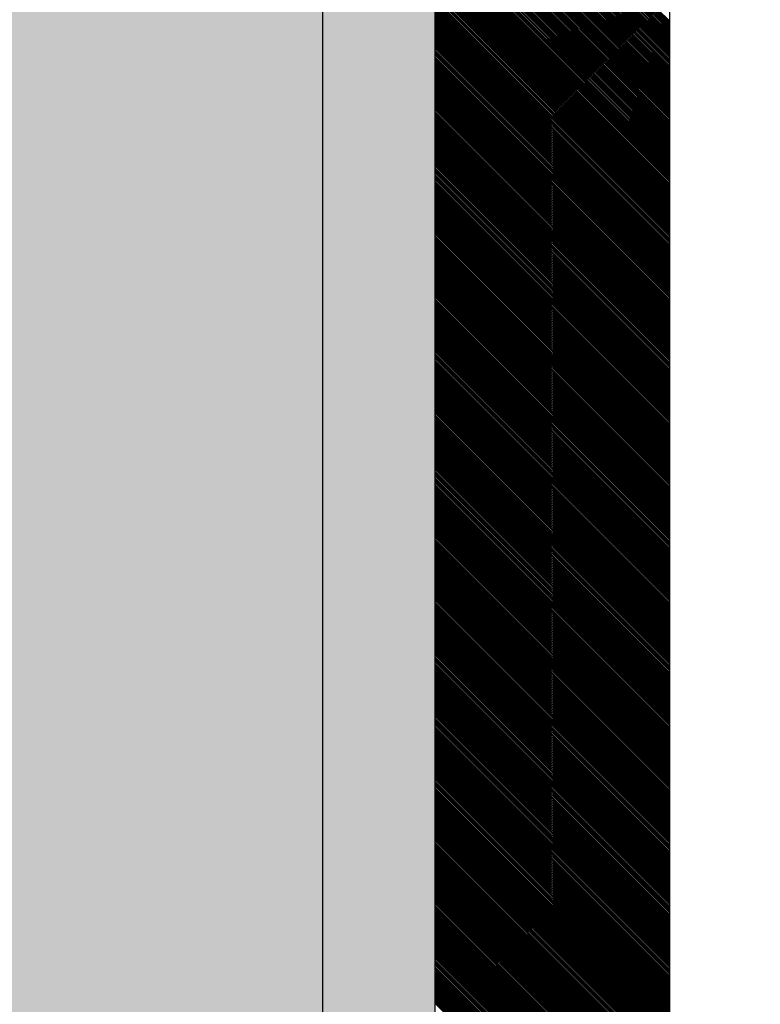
# Model space of a CAD drawing. Header units: millimetres. Extents: x 811 to 573824, y 137 to 100812.
# Tile 80 of 143: x 450356 to 450435, y 70575 to 70680. Entities that reach past the tile are written whole.
import ezdxf

# ---------------------------------------------------------------- set-up
doc = ezdxf.new("R2010")
doc.units = ezdxf.units.MM
doc.header["$LTSCALE"] = 3
doc.header["$MEASUREMENT"] = 0
doc.layers.add('GLASS', color=5, linetype='Continuous')
for name, color, linetype, lineweight in [('NEW BRICKWORK', 1, 'Continuous', 0), ('S Fur', 44, 'Continuous', 20), ('S-Hatch_8', 7, 'Continuous', 0), ('Wall', 7, 'Continuous', 25)]:
    doc.layers.add(name, color=color, linetype=linetype, lineweight=lineweight)

# ---------------------------------------------------------------- blocks, each defined once
blk = doc.blocks.new('BAR BACK DISPLAY SHELVES')
at = {"layer": 'GLASS', "ltscale": 0.5}
h = blk.add_hatch(color=4, dxfattribs=at)
h.dxf.hatch_style = 1
h.paths.add_polyline_path([(68311.06, 74450.76), (68311, 78040.62), (68561.06, 78040.55), (68561.06, 74450.35)])
at = {"layer": 'S Fur'}
for p, q in [((68561.06, 77597.9, 0.18), (68561.06, 78040.55, 0.18)), ((68586.06, 78040.55, 0.18), (68586.06, 77597.9, 0.18))]:
    blk.add_line(p, q, dxfattribs=at)
at = {"layer": 'S-Hatch_8', "color": 0, "linetype": 'Continuous'}
for p, q in [((68586.06, 78010.19, 0.18), (68561.06, 78035.19, 0.18)), ((68586.06, 78010.01, 0.18), (68561.06, 78035.01, 0.18)), ((68586.06, 78009.83, 0.18), (68561.06, 78034.83, 0.18)), ((68586.06, 78009.66, 0.18), (68561.06, 78034.66, 0.18)), ((68586.06, 78009.48, 0.18), (68561.06, 78034.48, 0.18)), ((68586.06, 78009.3, 0.18), (68561.06, 78034.3, 0.18)), ((68586.06, 78009.13, 0.18), (68561.06, 78034.13, 0.18)), ((68586.06, 78008.95, 0.18), (68561.06, 78033.95, 0.18)), ((68586.06, 78008.77, 0.18), (68561.06, 78033.77, 0.18)), ((68586.06, 78008.6, 0.18), (68561.06, 78033.6, 0.18)), ((68586.06, 78008.42, 0.18), (68561.06, 78033.42, 0.18)), ((68586.06, 78008.24, 0.18), (68561.06, 78033.24, 0.18)), ((68586.06, 78008.07, 0.18), (68561.06, 78033.07, 0.18)), ((68586.06, 78007.89, 0.18), (68561.06, 78032.89, 0.18)), ((68586.06, 78007.71, 0.18), (68561.06, 78032.71, 0.18)), ((68586.06, 78007.54, 0.18), (68561.06, 78032.54, 0.18)), ((68586.06, 78007.36, 0.18), (68561.06, 78032.36, 0.18)), ((68586.06, 78007.18, 0.18), (68561.06, 78032.18, 0.18)), ((68586.06, 78007.01, 0.18), (68561.06, 78032.01, 0.18)), ((68586.06, 78006.83, 0.18), (68561.06, 78031.83, 0.18)), ((68586.06, 78006.65, 0.18), (68561.06, 78031.65, 0.18)), ((68586.06, 78006.48, 0.18), (68561.06, 78031.47, 0.18)), ((68586.06, 78006.3, 0.18), (68561.06, 78031.3, 0.18)), ((68586.06, 78006.12, 0.18), (68561.06, 78031.12, 0.18)), ((68586.06, 78005.94, 0.18), (68561.06, 78030.94, 0.18)), ((68586.06, 78005.77, 0.18), (68561.06, 78030.77, 0.18)), ((68586.06, 78005.59, 0.18), (68561.06, 78030.59, 0.18)), ((68586.06, 78005.41, 0.18), (68561.06, 78030.41, 0.18)), ((68586.06, 78005.24, 0.18), (68561.06, 78030.24, 0.18)), ((68586.06, 78005.06, 0.18), (68561.06, 78030.06, 0.18)), ((68586.06, 78004.88, 0.18), (68561.06, 78029.88, 0.18)), ((68586.06, 78004.71, 0.18), (68561.06, 78029.71, 0.18)), ((68586.06, 78004.53, 0.18), (68561.06, 78029.53, 0.18)), ((68586.06, 78004.35, 0.18), (68561.06, 78029.35, 0.18)), ((68586.06, 78004.18, 0.18), (68561.06, 78029.18, 0.18)), ((68586.06, 78004, 0.18), (68561.06, 78029, 0.18)), ((68586.06, 78003.82, 0.18), (68561.06, 78028.82, 0.18)), ((68586.06, 78003.65, 0.18), (68561.06, 78028.65, 0.18)), ((68586.06, 78003.47, 0.18), (68561.06, 78028.47, 0.18)), ((68586.06, 78003.29, 0.18), (68561.06, 78028.29, 0.18)), ((68586.06, 78003.12, 0.18), (68561.06, 78028.12, 0.18)), ((68586.06, 78002.94, 0.18), (68561.06, 78027.94, 0.18)), ((68586.06, 78002.76, 0.18), (68561.06, 78027.76, 0.18)), ((68586.06, 78002.59, 0.18), (68561.06, 78027.59, 0.18)), ((68586.06, 78002.41, 0.18), (68561.06, 78027.41, 0.18)), ((68586.06, 78002.23, 0.18), (68561.06, 78027.23, 0.18)), ((68586.06, 78002.06, 0.18), (68561.06, 78027.06, 0.18)), ((68586.06, 78001.88, 0.18), (68561.06, 78026.88, 0.18)), ((68586.06, 78001.7, 0.18), (68561.06, 78026.7, 0.18)), ((68586.06, 78001.53, 0.18), (68561.06, 78026.53, 0.18)), ((68586.06, 78001.35, 0.18), (68561.06, 78026.35, 0.18)), ((68586.06, 78001.17, 0.18), (68561.06, 78026.17, 0.18)), ((68586.06, 78001, 0.18), (68561.06, 78025.99, 0.18)), ((68586.06, 78000.82, 0.18), (68561.06, 78025.82, 0.18)), ((68586.06, 78000.64, 0.18), (68561.06, 78025.64, 0.18)), ((68586.06, 78000.46, 0.18), (68561.06, 78025.46, 0.18)), ((68586.06, 78000.29, 0.18), (68561.06, 78025.29, 0.18)), ((68586.06, 78000.11, 0.18), (68561.06, 78025.11, 0.18)), ((68586.06, 77999.93, 0.18), (68561.06, 78024.93, 0.18)), ((68586.06, 77999.76, 0.18), (68561.06, 78024.76, 0.18)), ((68586.06, 77999.58, 0.18), (68561.06, 78024.58, 0.18)), ((68586.06, 77999.4, 0.18), (68561.06, 78024.4, 0.18)), ((68586.06, 77999.23, 0.18), (68561.06, 78024.23, 0.18)), ((68586.06, 77999.05, 0.18), (68561.06, 78024.05, 0.18)), ((68586.06, 77998.87, 0.18), (68561.06, 78023.87, 0.18)), ((68586.06, 77998.7, 0.18), (68561.06, 78023.7, 0.18)), ((68586.06, 77998.52, 0.18), (68561.06, 78023.52, 0.18)), ((68586.06, 77998.34, 0.18), (68561.06, 78023.34, 0.18)), ((68586.06, 77998.17, 0.18), (68561.06, 78023.17, 0.18)), ((68586.06, 77997.99, 0.18), (68561.06, 78022.99, 0.18)), ((68586.06, 77997.81, 0.18), (68561.06, 78022.81, 0.18)), ((68586.06, 77997.64, 0.18), (68561.06, 78022.64, 0.18)), ((68586.06, 77997.46, 0.18), (68561.06, 78022.46, 0.18)), ((68586.06, 77997.28, 0.18), (68561.06, 78022.28, 0.18)), ((68586.06, 77997.11, 0.18), (68561.06, 78022.11, 0.18)), ((68586.06, 77996.93, 0.18), (68561.06, 78021.93, 0.18)), ((68586.06, 77996.75, 0.18), (68561.06, 78021.75, 0.18)), ((68586.06, 77996.58, 0.18), (68561.06, 78021.58, 0.18)), ((68586.06, 77996.4, 0.18), (68561.06, 78021.4, 0.18)), ((68586.06, 77996.22, 0.18), (68561.06, 78021.22, 0.18)), ((68586.06, 77996.05, 0.18), (68561.06, 78021.05, 0.18)), ((68586.06, 77995.87, 0.18), (68561.06, 78020.87, 0.18)), ((68586.06, 77995.69, 0.18), (68561.06, 78020.69, 0.18)), ((68586.06, 77995.52, 0.18), (68561.06, 78020.51, 0.18)), ((68586.06, 77995.34, 0.18), (68561.06, 78020.34, 0.18)), ((68586.06, 77995.16, 0.18), (68561.06, 78020.16, 0.18)), ((68586.06, 77994.98, 0.18), (68561.06, 78019.98, 0.18)), ((68586.06, 77994.81, 0.18), (68561.06, 78019.81, 0.18)), ((68586.06, 77994.63, 0.18), (68561.06, 78019.63, 0.18)), ((68586.06, 77994.45, 0.18), (68561.06, 78019.45, 0.18)), ((68586.06, 77994.28, 0.18), (68561.06, 78019.28, 0.18)), ((68586.06, 77994.1, 0.18), (68561.06, 78019.1, 0.18)), ((68586.06, 77993.92, 0.18), (68561.06, 78018.92, 0.18)), ((68586.06, 77993.75, 0.18), (68561.06, 78018.75, 0.18)), ((68586.06, 77993.57, 0.18), (68561.06, 78018.57, 0.18)), ((68586.06, 77993.39, 0.18), (68561.06, 78018.39, 0.18)), ((68586.06, 77993.22, 0.18), (68561.06, 78018.22, 0.18)), ((68586.06, 77993.04, 0.18), (68561.06, 78018.04, 0.18)), ((68586.06, 77992.86, 0.18), (68561.06, 78017.86, 0.18)), ((68586.06, 77992.69, 0.18), (68561.06, 78017.69, 0.18)), ((68586.06, 77992.51, 0.18), (68561.06, 78017.51, 0.18)), ((68586.06, 77992.33, 0.18), (68561.06, 78017.33, 0.18)), ((68586.06, 77992.16, 0.18), (68561.06, 78017.16, 0.18)), ((68586.06, 77991.98, 0.18), (68561.06, 78016.98, 0.18)), ((68586.06, 77991.8, 0.18), (68561.06, 78016.8, 0.18)), ((68586.06, 77991.63, 0.18), (68561.06, 78016.63, 0.18)), ((68586.06, 77991.45, 0.18), (68561.06, 78016.45, 0.18)), ((68586.06, 77991.27, 0.18), (68561.06, 78016.27, 0.18)), ((68586.06, 77991.1, 0.18), (68561.06, 78016.1, 0.18)), ((68586.06, 77990.92, 0.18), (68561.06, 78015.92, 0.18)), ((68586.06, 77990.74, 0.18), (68561.06, 78015.74, 0.18)), ((68586.06, 77990.57, 0.18), (68561.06, 78015.57, 0.18)), ((68586.06, 77990.39, 0.18), (68561.06, 78015.39, 0.18)), ((68586.06, 77990.21, 0.18), (68561.06, 78015.21, 0.18)), ((68586.06, 77990.04, 0.18), (68561.06, 78015.03, 0.18)), ((68586.06, 77989.86, 0.18), (68561.06, 78014.86, 0.18)), ((68586.06, 77989.68, 0.18), (68561.06, 78014.68, 0.18)), ((68586.06, 77989.5, 0.18), (68561.06, 78014.5, 0.18)), ((68586.06, 77989.33, 0.18), (68561.06, 78014.33, 0.18)), ((68586.06, 77989.15, 0.18), (68561.06, 78014.15, 0.18)), ((68586.06, 77988.97, 0.18), (68561.06, 78013.97, 0.18)), ((68586.06, 77988.8, 0.18), (68561.06, 78013.8, 0.18)), ((68586.06, 77988.62, 0.18), (68561.06, 78013.62, 0.18)), ((68586.06, 77988.44, 0.18), (68561.06, 78013.44, 0.18)), ((68586.06, 77988.27, 0.18), (68561.06, 78013.27, 0.18)), ((68586.06, 77988.09, 0.18), (68561.06, 78013.09, 0.18)), ((68586.06, 77987.91, 0.18), (68561.06, 78012.91, 0.18)), ((68586.06, 77987.74, 0.18), (68561.06, 78012.74, 0.18)), ((68586.06, 77987.56, 0.18), (68561.06, 78012.56, 0.18)), ((68586.06, 77987.38, 0.18), (68561.06, 78012.38, 0.18)), ((68586.06, 77987.21, 0.18), (68561.06, 78012.21, 0.18)), ((68586.06, 77987.03, 0.18), (68561.06, 78012.03, 0.18)), ((68586.06, 77986.85, 0.18), (68561.06, 78011.85, 0.18)), ((68586.06, 77986.68, 0.18), (68561.06, 78011.68, 0.18)), ((68586.06, 77986.5, 0.18), (68561.06, 78011.5, 0.18)), ((68586.06, 77986.32, 0.18), (68561.06, 78011.32, 0.18)), ((68586.06, 77986.15, 0.18), (68561.06, 78011.15, 0.18)), ((68586.06, 77985.97, 0.18), (68561.06, 78010.97, 0.18)), ((68586.06, 77985.79, 0.18), (68561.06, 78010.79, 0.18)), ((68586.06, 77985.62, 0.18), (68561.06, 78010.62, 0.18)), ((68586.06, 77985.44, 0.18), (68561.06, 78010.44, 0.18)), ((68586.06, 77985.26, 0.18), (68561.06, 78010.26, 0.18)), ((68586.06, 77985.09, 0.18), (68561.06, 78010.08, 0.18)), ((68586.06, 77984.91, 0.18), (68561.06, 78009.91, 0.18)), ((68586.06, 77984.73, 0.18), (68561.06, 78009.73, 0.18)), ((68586.06, 77984.56, 0.18), (68561.06, 78009.55, 0.18)), ((68586.06, 77984.38, 0.18), (68561.06, 78009.38, 0.18)), ((68586.06, 77984.2, 0.18), (68561.06, 78009.2, 0.18)), ((68586.06, 77984.02, 0.18), (68561.06, 78009.02, 0.18)), ((68586.06, 77983.85, 0.18), (68561.06, 78008.85, 0.18)), ((68586.06, 77983.67, 0.18), (68561.06, 78008.67, 0.18)), ((68586.06, 77983.49, 0.18), (68561.06, 78008.49, 0.18)), ((68586.06, 77983.32, 0.18), (68561.06, 78008.32, 0.18)), ((68586.06, 77983.14, 0.18), (68561.06, 78008.14, 0.18)), ((68586.06, 77982.96, 0.18), (68561.06, 78007.96, 0.18)), ((68586.06, 77982.79, 0.18), (68561.06, 78007.79, 0.18)), ((68586.06, 77982.61, 0.18), (68561.06, 78007.61, 0.18)), ((68586.06, 77982.43, 0.18), (68561.06, 78007.43, 0.18)), ((68586.06, 77982.26, 0.18), (68561.06, 78007.26, 0.18)), ((68586.06, 77982.08, 0.18), (68561.06, 78007.08, 0.18)), ((68586.06, 77981.9, 0.18), (68561.06, 78006.9, 0.18)), ((68586.06, 77981.73, 0.18), (68561.06, 78006.73, 0.18)), ((68586.06, 77981.55, 0.18), (68561.06, 78006.55, 0.18)), ((68586.06, 77981.37, 0.18), (68561.06, 78006.37, 0.18)), ((68586.06, 77981.2, 0.18), (68561.06, 78006.2, 0.18)), ((68586.06, 77981.02, 0.18), (68561.06, 78006.02, 0.18)), ((68586.06, 77980.84, 0.18), (68561.06, 78005.84, 0.18)), ((68586.06, 77980.67, 0.18), (68561.06, 78005.67, 0.18)), ((68586.06, 77980.49, 0.18), (68561.06, 78005.49, 0.18)), ((68586.06, 77980.31, 0.18), (68561.06, 78005.31, 0.18)), ((68586.06, 77980.14, 0.18), (68561.06, 78005.14, 0.18)), ((68586.06, 77979.96, 0.18), (68561.06, 78004.96, 0.18)), ((68586.06, 77979.78, 0.18), (68561.06, 78004.78, 0.18)), ((68586.06, 77979.61, 0.18), (68561.06, 78004.6, 0.18)), ((68586.06, 77979.43, 0.18), (68561.06, 78004.43, 0.18)), ((68586.06, 77979.25, 0.18), (68561.06, 78004.25, 0.18)), ((68586.06, 77979.07, 0.18), (68561.06, 78004.07, 0.18)), ((68586.06, 77978.9, 0.18), (68561.06, 78003.9, 0.18)), ((68586.06, 77978.72, 0.18), (68561.06, 78003.72, 0.18)), ((68586.06, 77978.54, 0.18), (68561.06, 78003.54, 0.18)), ((68586.06, 77978.37, 0.18), (68561.06, 78003.37, 0.18)), ((68586.06, 77978.19, 0.18), (68561.06, 78003.19, 0.18)), ((68586.06, 77978.01, 0.18), (68561.06, 78003.01, 0.18)), ((68586.06, 77977.84, 0.18), (68561.06, 78002.84, 0.18)), ((68586.06, 77977.66, 0.18), (68561.06, 78002.66, 0.18)), ((68586.06, 77977.48, 0.18), (68561.06, 78002.48, 0.18)), ((68586.06, 77977.31, 0.18), (68561.06, 78002.31, 0.18)), ((68586.06, 77977.13, 0.18), (68561.06, 78002.13, 0.18)), ((68586.06, 77976.95, 0.18), (68561.06, 78001.95, 0.18)), ((68586.06, 77976.78, 0.18), (68561.06, 78001.78, 0.18)), ((68586.06, 77976.6, 0.18), (68561.06, 78001.6, 0.18)), ((68586.06, 77976.42, 0.18), (68561.06, 78001.42, 0.18)), ((68586.06, 77976.25, 0.18), (68561.06, 78001.25, 0.18)), ((68586.06, 77976.07, 0.18), (68561.06, 78001.07, 0.18)), ((68586.06, 77975.89, 0.18), (68561.06, 78000.89, 0.18)), ((68586.06, 77975.72, 0.18), (68561.06, 78000.72, 0.18)), ((68586.06, 77975.54, 0.18), (68561.06, 78000.54, 0.18)), ((68586.06, 77975.36, 0.18), (68561.06, 78000.36, 0.18)), ((68586.06, 77975.19, 0.18), (68561.06, 78000.19, 0.18)), ((68586.06, 77975.01, 0.18), (68561.06, 78000.01, 0.18)), ((68586.06, 77974.83, 0.18), (68561.06, 77999.83, 0.18)), ((68586.06, 77974.66, 0.18), (68561.06, 77999.66, 0.18)), ((68586.06, 77974.48, 0.18), (68561.06, 77999.48, 0.18)), ((68586.06, 77974.3, 0.18), (68561.06, 77999.3, 0.18)), ((68586.06, 77974.13, 0.18), (68561.06, 77999.12, 0.18)), ((68586.06, 77973.95, 0.18), (68561.06, 77998.95, 0.18)), ((68586.06, 77973.77, 0.18), (68561.06, 77998.77, 0.18)), ((68586.06, 77973.59, 0.18), (68561.06, 77998.59, 0.18)), ((68586.06, 77973.42, 0.18), (68561.06, 77998.42, 0.18)), ((68586.06, 77973.24, 0.18), (68561.06, 77998.24, 0.18)), ((68586.06, 77973.06, 0.18), (68561.06, 77998.06, 0.18)), ((68586.06, 77972.89, 0.18), (68561.06, 77997.89, 0.18)), ((68586.06, 77972.71, 0.18), (68561.06, 77997.71, 0.18)), ((68586.06, 77972.53, 0.18), (68561.06, 77997.53, 0.18)), ((68586.06, 77972.36, 0.18), (68561.06, 77997.36, 0.18)), ((68586.06, 77972.18, 0.18), (68561.06, 77997.18, 0.18)), ((68586.06, 77972, 0.18), (68561.06, 77997, 0.18)), ((68586.06, 77971.83, 0.18), (68561.06, 77996.83, 0.18)), ((68586.06, 77971.65, 0.18), (68561.06, 77996.65, 0.18)), ((68586.06, 77971.47, 0.18), (68561.06, 77996.47, 0.18)), ((68586.06, 77971.3, 0.18), (68561.06, 77996.3, 0.18)), ((68586.06, 77971.12, 0.18), (68561.06, 77996.12, 0.18)), ((68586.06, 77970.94, 0.18), (68561.06, 77995.94, 0.18)), ((68586.06, 77970.77, 0.18), (68561.06, 77995.77, 0.18)), ((68586.06, 77970.59, 0.18), (68561.06, 77995.59, 0.18)), ((68586.06, 77970.41, 0.18), (68561.06, 77995.41, 0.18)), ((68586.06, 77970.24, 0.18), (68561.06, 77995.24, 0.18)), ((68586.06, 77970.06, 0.18), (68561.06, 77995.06, 0.18)), ((68586.06, 77969.88, 0.18), (68561.06, 77994.88, 0.18)), ((68586.06, 77969.71, 0.18), (68561.06, 77994.71, 0.18)), ((68586.06, 77969.53, 0.18), (68561.06, 77994.53, 0.18)), ((68586.06, 77969.35, 0.18), (68561.06, 77994.35, 0.18)), ((68586.06, 77969.18, 0.18), (68561.06, 77994.18, 0.18)), ((68586.06, 77969, 0.18), (68561.06, 77994, 0.18)), ((68586.06, 77968.82, 0.18), (68561.06, 77993.82, 0.18)), ((68586.06, 77968.65, 0.18), (68561.06, 77993.64, 0.18)), ((68586.06, 77968.47, 0.18), (68561.06, 77993.47, 0.18)), ((68586.06, 77968.29, 0.18), (68561.06, 77993.29, 0.18)), ((68586.06, 77968.11, 0.18), (68561.06, 77993.11, 0.18)), ((68586.06, 77967.94, 0.18), (68561.06, 77992.94, 0.18)), ((68586.06, 77967.76, 0.18), (68561.06, 77992.76, 0.18)), ((68586.06, 77967.58, 0.18), (68561.06, 77992.58, 0.18)), ((68586.06, 77967.41, 0.18), (68561.06, 77992.41, 0.18)), ((68586.06, 77967.23, 0.18), (68561.06, 77992.23, 0.18)), ((68586.06, 77967.05, 0.18), (68561.06, 77992.05, 0.18)), ((68586.06, 77966.88, 0.18), (68561.06, 77991.88, 0.18)), ((68586.06, 77966.7, 0.18), (68561.06, 77991.7, 0.18)), ((68586.06, 77966.52, 0.18), (68561.06, 77991.52, 0.18)), ((68586.06, 77966.35, 0.18), (68561.06, 77991.35, 0.18)), ((68586.06, 77966.17, 0.18), (68561.06, 77991.17, 0.18)), ((68586.06, 77965.99, 0.18), (68561.06, 77990.99, 0.18)), ((68586.06, 77965.82, 0.18), (68561.06, 77990.82, 0.18)), ((68586.06, 77965.64, 0.18), (68561.06, 77990.64, 0.18)), ((68586.06, 77965.46, 0.18), (68561.06, 77990.46, 0.18)), ((68586.06, 77965.29, 0.18), (68561.06, 77990.29, 0.18)), ((68586.06, 77965.11, 0.18), (68561.06, 77990.11, 0.18)), ((68586.06, 77964.93, 0.18), (68561.06, 77989.93, 0.18)), ((68586.06, 77964.76, 0.18), (68561.06, 77989.76, 0.18)), ((68586.06, 77964.58, 0.18), (68561.06, 77989.58, 0.18)), ((68586.06, 77964.4, 0.18), (68561.06, 77989.4, 0.18)), ((68586.06, 77964.23, 0.18), (68561.06, 77989.23, 0.18)), ((68586.06, 77964.05, 0.18), (68561.06, 77989.05, 0.18)), ((68586.06, 77963.87, 0.18), (68561.06, 77988.87, 0.18)), ((68586.06, 77963.7, 0.18), (68561.06, 77988.7, 0.18)), ((68586.06, 77963.52, 0.18), (68561.06, 77988.52, 0.18)), ((68586.06, 77963.34, 0.18), (68561.06, 77988.34, 0.18)), ((68586.06, 77963.17, 0.18), (68561.06, 77988.16, 0.18)), ((68586.06, 77962.99, 0.18), (68561.06, 77987.99, 0.18)), ((68586.06, 77962.81, 0.18), (68561.06, 77987.81, 0.18)), ((68586.06, 77962.63, 0.18), (68561.06, 77987.63, 0.18)), ((68586.06, 77962.46, 0.18), (68561.06, 77987.46, 0.18)), ((68586.06, 77962.28, 0.18), (68561.06, 77987.28, 0.18)), ((68586.06, 77962.1, 0.18), (68561.06, 77987.1, 0.18)), ((68586.06, 77961.93, 0.18), (68561.06, 77986.93, 0.18)), ((68586.06, 77961.75, 0.18), (68561.06, 77986.75, 0.18)), ((68586.06, 77961.57, 0.18), (68561.06, 77986.57, 0.18)), ((68586.06, 77961.4, 0.18), (68561.06, 77986.4, 0.18)), ((68586.06, 77961.22, 0.18), (68561.06, 77986.22, 0.18)), ((68586.06, 77961.04, 0.18), (68561.06, 77986.04, 0.18)), ((68586.06, 77960.87, 0.18), (68561.06, 77985.87, 0.18)), ((68586.06, 77960.69, 0.18), (68561.06, 77985.69, 0.18)), ((68586.06, 77960.51, 0.18), (68561.06, 77985.51, 0.18)), ((68586.06, 77960.34, 0.18), (68561.06, 77985.34, 0.18)), ((68586.06, 77960.16, 0.18), (68561.06, 77985.16, 0.18)), ((68586.06, 77959.98, 0.18), (68561.06, 77984.98, 0.18)), ((68586.06, 77959.81, 0.18), (68561.06, 77984.81, 0.18)), ((68586.06, 77959.63, 0.18), (68561.06, 77984.63, 0.18)), ((68586.06, 77959.45, 0.18), (68561.06, 77984.45, 0.18)), ((68586.06, 77959.28, 0.18), (68561.06, 77984.28, 0.18)), ((68586.06, 77959.1, 0.18), (68561.06, 77984.1, 0.18)), ((68586.06, 77958.92, 0.18), (68561.06, 77983.92, 0.18)), ((68586.06, 77958.75, 0.18), (68561.06, 77983.75, 0.18)), ((68586.06, 77958.57, 0.18), (68561.06, 77983.57, 0.18)), ((68586.06, 77958.39, 0.18), (68561.06, 77983.39, 0.18)), ((68586.06, 77958.22, 0.18), (68561.06, 77983.21, 0.18)), ((68586.06, 77958.04, 0.18), (68561.06, 77983.04, 0.18)), ((68586.06, 77957.86, 0.18), (68561.06, 77982.86, 0.18)), ((68586.06, 77957.68, 0.18), (68561.06, 77982.68, 0.18)), ((68586.06, 77957.51, 0.18), (68561.06, 77982.51, 0.18)), ((68586.06, 77957.33, 0.18), (68561.06, 77982.33, 0.18)), ((68586.06, 77957.15, 0.18), (68561.06, 77982.15, 0.18)), ((68586.06, 77956.98, 0.18), (68561.06, 77981.98, 0.18)), ((68586.06, 77956.8, 0.18), (68561.06, 77981.8, 0.18)), ((68586.06, 77956.62, 0.18), (68561.06, 77981.62, 0.18)), ((68586.06, 77956.45, 0.18), (68561.06, 77981.45, 0.18)), ((68586.06, 77956.27, 0.18), (68561.06, 77981.27, 0.18)), ((68586.06, 77956.09, 0.18), (68561.06, 77981.09, 0.18)), ((68586.06, 77955.92, 0.18), (68561.06, 77980.92, 0.18)), ((68586.06, 77955.74, 0.18), (68561.06, 77980.74, 0.18)), ((68586.06, 77955.56, 0.18), (68561.06, 77980.56, 0.18)), ((68586.06, 77955.39, 0.18), (68561.06, 77980.39, 0.18)), ((68586.06, 77955.21, 0.18), (68561.06, 77980.21, 0.18)), ((68586.06, 77955.03, 0.18), (68561.06, 77980.03, 0.18)), ((68586.06, 77954.86, 0.18), (68561.06, 77979.86, 0.18)), ((68586.06, 77954.68, 0.18), (68561.06, 77979.68, 0.18)), ((68586.06, 77954.5, 0.18), (68561.06, 77979.5, 0.18)), ((68586.06, 77954.33, 0.18), (68561.06, 77979.33, 0.18)), ((68586.06, 77954.15, 0.18), (68561.06, 77979.15, 0.18)), ((68586.06, 77953.97, 0.18), (68561.06, 77978.97, 0.18)), ((68586.06, 77953.8, 0.18), (68561.06, 77978.8, 0.18)), ((68586.06, 77953.62, 0.18), (68561.06, 77978.62, 0.18)), ((68586.06, 77953.44, 0.18), (68561.06, 77978.44, 0.18)), ((68586.06, 77953.27, 0.18), (68561.06, 77978.27, 0.18)), ((68586.06, 77953.09, 0.18), (68561.06, 77978.09, 0.18)), ((68586.06, 77952.91, 0.18), (68561.06, 77977.91, 0.18)), ((68586.06, 77952.74, 0.18), (68561.06, 77977.73, 0.18)), ((68586.06, 77952.56, 0.18), (68561.06, 77977.56, 0.18)), ((68586.06, 77952.38, 0.18), (68561.06, 77977.38, 0.18)), ((68586.06, 77952.2, 0.18), (68561.06, 77977.2, 0.18)), ((68586.06, 77952.03, 0.18), (68561.06, 77977.03, 0.18)), ((68586.06, 77951.85, 0.18), (68561.06, 77976.85, 0.18)), ((68586.06, 77951.67, 0.18), (68561.06, 77976.67, 0.18)), ((68586.06, 77951.5, 0.18), (68561.06, 77976.5, 0.18)), ((68586.06, 77951.32, 0.18), (68561.06, 77976.32, 0.18)), ((68586.06, 77951.14, 0.18), (68561.06, 77976.14, 0.18)), ((68586.06, 77950.97, 0.18), (68561.06, 77975.97, 0.18)), ((68586.06, 77950.79, 0.18), (68561.06, 77975.79, 0.18)), ((68586.06, 77950.61, 0.18), (68561.06, 77975.61, 0.18)), ((68586.06, 77950.44, 0.18), (68561.06, 77975.44, 0.18)), ((68586.06, 77950.26, 0.18), (68561.06, 77975.26, 0.18)), ((68586.06, 77950.08, 0.18), (68561.06, 77975.08, 0.18)), ((68586.06, 77949.91, 0.18), (68561.06, 77974.91, 0.18)), ((68586.06, 77949.73, 0.18), (68561.06, 77974.73, 0.18)), ((68586.06, 77949.55, 0.18), (68561.06, 77974.55, 0.18)), ((68586.06, 77949.38, 0.18), (68561.06, 77974.38, 0.18)), ((68586.06, 77949.2, 0.18), (68561.06, 77974.2, 0.18)), ((68586.06, 77949.02, 0.18), (68561.06, 77974.02, 0.18)), ((68586.06, 77948.85, 0.18), (68561.06, 77973.85, 0.18)), ((68586.06, 77948.67, 0.18), (68561.06, 77973.67, 0.18)), ((68586.06, 77948.49, 0.18), (68561.06, 77973.49, 0.18)), ((68586.06, 77948.32, 0.18), (68561.06, 77973.32, 0.18)), ((68586.06, 77948.14, 0.18), (68561.06, 77973.14, 0.18)), ((68586.06, 77947.96, 0.18), (68561.06, 77972.96, 0.18)), ((68586.06, 77947.79, 0.18), (68561.06, 77972.79, 0.18)), ((68586.06, 77947.61, 0.18), (68561.06, 77972.61, 0.18)), ((68586.06, 77947.43, 0.18), (68561.06, 77972.43, 0.18)), ((68586.06, 77947.26, 0.18), (68561.06, 77972.25, 0.18)), ((68586.06, 77947.08, 0.18), (68561.06, 77972.08, 0.18)), ((68586.06, 77946.9, 0.18), (68561.06, 77971.9, 0.18)), ((68586.06, 77946.72, 0.18), (68561.06, 77971.72, 0.18)), ((68586.06, 77946.55, 0.18), (68561.06, 77971.55, 0.18)), ((68586.06, 77946.37, 0.18), (68561.06, 77971.37, 0.18)), ((68586.06, 77946.19, 0.18), (68561.06, 77971.19, 0.18)), ((68586.06, 77946.02, 0.18), (68561.06, 77971.02, 0.18)), ((68586.06, 77945.84, 0.18), (68561.06, 77970.84, 0.18)), ((68586.06, 77945.66, 0.18), (68561.06, 77970.66, 0.18)), ((68586.06, 77945.49, 0.18), (68561.06, 77970.49, 0.18)), ((68586.06, 77945.31, 0.18), (68561.06, 77970.31, 0.18)), ((68586.06, 77945.13, 0.18), (68561.06, 77970.13, 0.18)), ((68586.06, 77944.96, 0.18), (68561.06, 77969.96, 0.18)), ((68586.06, 77944.78, 0.18), (68561.06, 77969.78, 0.18)), ((68586.06, 77944.6, 0.18), (68561.06, 77969.6, 0.18)), ((68586.06, 77944.43, 0.18), (68561.06, 77969.43, 0.18)), ((68586.06, 77944.25, 0.18), (68561.06, 77969.25, 0.18)), ((68586.06, 77944.07, 0.18), (68561.06, 77969.07, 0.18)), ((68586.06, 77943.9, 0.18), (68561.06, 77968.9, 0.18)), ((68586.06, 77943.72, 0.18), (68561.06, 77968.72, 0.18)), ((68586.06, 77943.54, 0.18), (68561.06, 77968.54, 0.18)), ((68586.06, 77943.37, 0.18), (68561.06, 77968.37, 0.18)), ((68586.06, 77943.19, 0.18), (68561.06, 77968.19, 0.18)), ((68586.06, 77943.01, 0.18), (68561.06, 77968.01, 0.18)), ((68586.06, 77942.84, 0.18), (68561.06, 77967.84, 0.18)), ((68586.06, 77942.66, 0.18), (68561.06, 77967.66, 0.18)), ((68586.06, 77942.48, 0.18), (68561.06, 77967.48, 0.18)), ((68586.06, 77942.31, 0.18), (68561.06, 77967.31, 0.18)), ((68586.06, 77942.13, 0.18), (68561.06, 77967.13, 0.18)), ((68586.06, 77941.95, 0.18), (68561.06, 77966.95, 0.18)), ((68586.06, 77941.78, 0.18), (68561.06, 77966.77, 0.18)), ((68586.06, 77941.6, 0.18), (68561.06, 77966.6, 0.18)), ((68586.06, 77941.42, 0.18), (68561.06, 77966.42, 0.18)), ((68586.06, 77941.24, 0.18), (68561.06, 77966.24, 0.18)), ((68586.06, 77941.07, 0.18), (68561.06, 77966.07, 0.18)), ((68586.06, 77940.89, 0.18), (68561.06, 77965.89, 0.18)), ((68586.06, 77940.71, 0.18), (68561.06, 77965.71, 0.18)), ((68586.06, 77940.54, 0.18), (68561.06, 77965.54, 0.18)), ((68586.06, 77940.36, 0.18), (68561.06, 77965.36, 0.18)), ((68586.06, 77940.18, 0.18), (68561.06, 77965.18, 0.18)), ((68586.06, 77940.01, 0.18), (68561.06, 77965.01, 0.18)), ((68586.06, 77939.83, 0.18), (68561.06, 77964.83, 0.18)), ((68586.06, 77939.65, 0.18), (68561.06, 77964.65, 0.18)), ((68586.06, 77939.48, 0.18), (68561.06, 77964.48, 0.18)), ((68586.06, 77939.3, 0.18), (68561.06, 77964.3, 0.18)), ((68586.06, 77939.12, 0.18), (68561.06, 77964.12, 0.18)), ((68586.06, 77938.95, 0.18), (68561.06, 77963.95, 0.18)), ((68586.06, 77938.77, 0.18), (68561.06, 77963.77, 0.18)), ((68586.06, 77938.59, 0.18), (68561.06, 77963.59, 0.18)), ((68586.06, 77938.42, 0.18), (68561.06, 77963.42, 0.18)), ((68586.06, 77938.24, 0.18), (68561.06, 77963.24, 0.18)), ((68586.06, 77938.06, 0.18), (68561.06, 77963.06, 0.18)), ((68586.06, 77937.89, 0.18), (68561.06, 77962.89, 0.18)), ((68586.06, 77937.71, 0.18), (68561.06, 77962.71, 0.18)), ((68586.06, 77937.53, 0.18), (68561.06, 77962.53, 0.18)), ((68586.06, 77937.36, 0.18), (68561.06, 77962.36, 0.18)), ((68586.06, 77937.18, 0.18), (68561.06, 77962.18, 0.18)), ((68586.06, 77937, 0.18), (68561.06, 77962, 0.18)), ((68586.06, 77936.83, 0.18), (68561.06, 77961.82, 0.18)), ((68586.06, 77936.65, 0.18), (68561.06, 77961.65, 0.18)), ((68586.06, 77936.47, 0.18), (68561.06, 77961.47, 0.18)), ((68586.06, 77936.29, 0.18), (68561.06, 77961.29, 0.18)), ((68586.06, 77936.12, 0.18), (68561.06, 77961.12, 0.18)), ((68586.06, 77935.94, 0.18), (68561.06, 77960.94, 0.18)), ((68586.06, 77935.76, 0.18), (68561.06, 77960.76, 0.18)), ((68586.06, 77935.59, 0.18), (68561.06, 77960.59, 0.18)), ((68586.06, 77935.41, 0.18), (68561.06, 77960.41, 0.18)), ((68586.06, 77935.23, 0.18), (68561.06, 77960.23, 0.18)), ((68586.06, 77935.06, 0.18), (68561.06, 77960.06, 0.18)), ((68586.06, 77934.88, 0.18), (68561.06, 77959.88, 0.18)), ((68586.06, 77934.7, 0.18), (68561.06, 77959.7, 0.18)), ((68586.06, 77934.53, 0.18), (68561.06, 77959.53, 0.18)), ((68586.06, 77934.35, 0.18), (68561.06, 77959.35, 0.18)), ((68586.06, 77934.17, 0.18), (68561.06, 77959.17, 0.18)), ((68586.06, 77934, 0.18), (68561.06, 77959, 0.18)), ((68586.06, 77933.82, 0.18), (68561.06, 77958.82, 0.18)), ((68586.06, 77933.64, 0.18), (68561.06, 77958.64, 0.18)), ((68586.06, 77933.47, 0.18), (68561.06, 77958.47, 0.18)), ((68586.06, 77933.29, 0.18), (68561.06, 77958.29, 0.18)), ((68586.06, 77933.11, 0.18), (68561.06, 77958.11, 0.18)), ((68586.06, 77932.94, 0.18), (68561.06, 77957.94, 0.18)), ((68586.06, 77932.76, 0.18), (68561.06, 77957.76, 0.18)), ((68586.06, 77932.58, 0.18), (68561.06, 77957.58, 0.18)), ((68586.06, 77932.41, 0.18), (68561.06, 77957.41, 0.18)), ((68586.06, 77932.23, 0.18), (68561.06, 77957.23, 0.18)), ((68586.06, 77932.05, 0.18), (68561.06, 77957.05, 0.18)), ((68586.06, 77931.88, 0.18), (68561.06, 77956.88, 0.18)), ((68586.06, 77931.7, 0.18), (68561.06, 77956.7, 0.18)), ((68586.06, 77931.52, 0.18), (68561.06, 77956.52, 0.18)), ((68586.06, 77931.35, 0.18), (68561.06, 77956.34, 0.18)), ((68586.06, 77931.17, 0.18), (68561.06, 77956.17, 0.18)), ((68586.06, 77930.99, 0.18), (68561.06, 77955.99, 0.18)), ((68586.06, 77930.81, 0.18), (68561.06, 77955.81, 0.18)), ((68586.06, 77930.64, 0.18), (68561.06, 77955.64, 0.18)), ((68586.06, 77930.46, 0.18), (68561.06, 77955.46, 0.18)), ((68586.06, 77930.28, 0.18), (68561.06, 77955.28, 0.18)), ((68586.06, 77930.11, 0.18), (68561.06, 77955.11, 0.18)), ((68586.06, 77929.93, 0.18), (68561.06, 77954.93, 0.18)), ((68586.06, 77929.75, 0.18), (68561.06, 77954.75, 0.18)), ((68586.06, 77929.58, 0.18), (68561.06, 77954.58, 0.18)), ((68586.06, 77929.4, 0.18), (68561.06, 77954.4, 0.18)), ((68586.06, 77929.22, 0.18), (68561.06, 77954.22, 0.18)), ((68586.06, 77929.05, 0.18), (68561.06, 77954.05, 0.18)), ((68586.06, 77928.87, 0.18), (68561.06, 77953.87, 0.18)), ((68586.06, 77928.69, 0.18), (68561.06, 77953.69, 0.18)), ((68586.06, 77928.52, 0.18), (68561.06, 77953.52, 0.18)), ((68586.06, 77928.34, 0.18), (68561.06, 77953.34, 0.18)), ((68586.06, 77928.16, 0.18), (68561.06, 77953.16, 0.18)), ((68586.06, 77927.99, 0.18), (68561.06, 77952.99, 0.18)), ((68586.06, 77927.81, 0.18), (68561.06, 77952.81, 0.18)), ((68586.06, 77927.63, 0.18), (68561.06, 77952.63, 0.18)), ((68586.06, 77927.46, 0.18), (68561.06, 77952.46, 0.18)), ((68586.06, 77927.28, 0.18), (68561.06, 77952.28, 0.18)), ((68586.06, 77927.1, 0.18), (68561.06, 77952.1, 0.18)), ((68586.06, 77926.93, 0.18), (68561.06, 77951.93, 0.18)), ((68586.06, 77926.75, 0.18), (68561.06, 77951.75, 0.18)), ((68586.06, 77926.57, 0.18), (68561.06, 77951.57, 0.18)), ((68586.06, 77926.4, 0.18), (68561.06, 77951.4, 0.18)), ((68586.06, 77926.22, 0.18), (68561.06, 77951.22, 0.18)), ((68586.06, 77926.04, 0.18), (68561.06, 77951.04, 0.18)), ((68586.06, 77925.87, 0.18), (68561.06, 77950.86, 0.18)), ((68586.06, 77925.69, 0.18), (68561.06, 77950.69, 0.18)), ((68586.06, 77925.51, 0.18), (68561.06, 77950.51, 0.18)), ((68586.06, 77925.33, 0.18), (68561.06, 77950.33, 0.18)), ((68586.06, 77925.16, 0.18), (68561.06, 77950.16, 0.18)), ((68586.06, 77924.98, 0.18), (68561.06, 77949.98, 0.18)), ((68586.06, 77924.8, 0.18), (68561.06, 77949.8, 0.18)), ((68586.06, 77924.63, 0.18), (68561.06, 77949.63, 0.18)), ((68586.06, 77924.45, 0.18), (68561.06, 77949.45, 0.18)), ((68586.06, 77924.27, 0.18), (68561.06, 77949.27, 0.18)), ((68586.06, 77924.1, 0.18), (68561.06, 77949.1, 0.18)), ((68586.06, 77923.92, 0.18), (68561.06, 77948.92, 0.18)), ((68586.06, 77923.74, 0.18), (68561.06, 77948.74, 0.18)), ((68586.06, 77923.57, 0.18), (68561.06, 77948.57, 0.18)), ((68586.06, 77923.39, 0.18), (68561.06, 77948.39, 0.18)), ((68586.06, 77923.21, 0.18), (68561.06, 77948.21, 0.18)), ((68586.06, 77923.04, 0.18), (68561.06, 77948.04, 0.18)), ((68586.06, 77922.86, 0.18), (68561.06, 77947.86, 0.18)), ((68586.06, 77922.68, 0.18), (68561.06, 77947.68, 0.18)), ((68586.06, 77922.51, 0.18), (68561.06, 77947.51, 0.18)), ((68586.06, 77922.33, 0.18), (68561.06, 77947.33, 0.18)), ((68586.06, 77922.15, 0.18), (68561.06, 77947.15, 0.18)), ((68586.06, 77921.98, 0.18), (68561.06, 77946.98, 0.18)), ((68586.06, 77921.8, 0.18), (68561.06, 77946.8, 0.18)), ((68586.06, 77921.62, 0.18), (68561.06, 77946.62, 0.18)), ((68586.06, 77921.45, 0.18), (68561.06, 77946.45, 0.18)), ((68586.06, 77921.27, 0.18), (68561.06, 77946.27, 0.18)), ((68586.06, 77921.09, 0.18), (68561.06, 77946.09, 0.18)), ((68586.06, 77920.92, 0.18), (68561.06, 77945.92, 0.18)), ((68586.06, 77920.74, 0.18), (68561.06, 77945.74, 0.18)), ((68586.06, 77920.56, 0.18), (68561.06, 77945.56, 0.18)), ((68586.06, 77920.39, 0.18), (68561.06, 77945.38, 0.18)), ((68586.06, 77920.21, 0.18), (68561.06, 77945.21, 0.18)), ((68586.06, 77920.03, 0.18), (68561.06, 77945.03, 0.18)), ((68586.06, 77919.85, 0.18), (68561.06, 77944.85, 0.18)), ((68586.06, 77919.68, 0.18), (68561.06, 77944.68, 0.18)), ((68586.06, 77919.5, 0.18), (68561.06, 77944.5, 0.18)), ((68586.06, 77919.32, 0.18), (68561.06, 77944.32, 0.18)), ((68586.06, 77919.15, 0.18), (68561.06, 77944.15, 0.18)), ((68586.06, 77918.97, 0.18), (68561.06, 77943.97, 0.18)), ((68586.06, 77918.79, 0.18), (68561.06, 77943.79, 0.18)), ((68586.06, 77918.62, 0.18), (68561.06, 77943.62, 0.18)), ((68586.06, 77918.44, 0.18), (68561.06, 77943.44, 0.18)), ((68586.06, 77918.26, 0.18), (68561.06, 77943.26, 0.18)), ((68586.06, 77918.09, 0.18), (68561.06, 77943.09, 0.18)), ((68586.06, 77917.91, 0.18), (68561.06, 77942.91, 0.18)), ((68586.06, 77917.73, 0.18), (68561.06, 77942.73, 0.18)), ((68586.06, 77917.56, 0.18), (68561.06, 77942.56, 0.18)), ((68586.06, 77917.38, 0.18), (68561.06, 77942.38, 0.18)), ((68586.06, 77917.2, 0.18), (68561.06, 77942.2, 0.18)), ((68586.06, 77917.03, 0.18), (68561.06, 77942.03, 0.18)), ((68586.06, 77916.85, 0.18), (68561.06, 77941.85, 0.18)), ((68586.06, 77916.67, 0.18), (68561.06, 77941.67, 0.18)), ((68586.06, 77916.5, 0.18), (68561.06, 77941.5, 0.18)), ((68586.06, 77916.32, 0.18), (68561.06, 77941.32, 0.18)), ((68586.06, 77916.14, 0.18), (68561.06, 77941.14, 0.18)), ((68586.06, 77915.97, 0.18), (68561.06, 77940.97, 0.18)), ((68586.06, 77915.79, 0.18), (68561.06, 77940.79, 0.18)), ((68586.06, 77915.61, 0.18), (68561.06, 77940.61, 0.18)), ((68586.06, 77915.44, 0.18), (68561.06, 77940.43, 0.18)), ((68586.06, 77915.26, 0.18), (68561.06, 77940.26, 0.18)), ((68586.06, 77915.08, 0.18), (68561.06, 77940.08, 0.18)), ((68586.06, 77914.9, 0.18), (68561.06, 77939.9, 0.18)), ((68586.06, 77914.73, 0.18), (68561.06, 77939.73, 0.18)), ((68586.06, 77914.55, 0.18), (68561.06, 77939.55, 0.18)), ((68586.06, 77914.37, 0.18), (68561.06, 77939.37, 0.18)), ((68586.06, 77914.2, 0.18), (68561.06, 77939.2, 0.18)), ((68586.06, 77914.02, 0.18), (68561.06, 77939.02, 0.18)), ((68586.06, 77913.84, 0.18), (68561.06, 77938.84, 0.18)), ((68586.06, 77913.67, 0.18), (68561.06, 77938.67, 0.18)), ((68586.06, 77913.49, 0.18), (68561.06, 77938.49, 0.18)), ((68586.06, 77913.31, 0.18), (68561.06, 77938.31, 0.18)), ((68586.06, 77913.14, 0.18), (68561.06, 77938.14, 0.18)), ((68586.06, 77912.96, 0.18), (68561.06, 77937.96, 0.18)), ((68586.06, 77912.78, 0.18), (68561.06, 77937.78, 0.18)), ((68586.06, 77912.61, 0.18), (68561.06, 77937.61, 0.18)), ((68586.06, 77912.43, 0.18), (68561.06, 77937.43, 0.18)), ((68586.06, 77912.25, 0.18), (68561.06, 77937.25, 0.18)), ((68586.06, 77912.08, 0.18), (68561.06, 77937.08, 0.18)), ((68586.06, 77911.9, 0.18), (68561.06, 77936.9, 0.18)), ((68586.06, 77911.72, 0.18), (68561.06, 77936.72, 0.18)), ((68586.06, 77911.55, 0.18), (68561.06, 77936.55, 0.18)), ((68586.06, 77911.37, 0.18), (68561.06, 77936.37, 0.18)), ((68586.06, 77911.19, 0.18), (68561.06, 77936.19, 0.18)), ((68586.06, 77911.02, 0.18), (68561.06, 77936.02, 0.18)), ((68586.06, 77910.84, 0.18), (68561.06, 77935.84, 0.18)), ((68586.06, 77910.66, 0.18), (68561.06, 77935.66, 0.18)), ((68586.06, 77910.49, 0.18), (68561.06, 77935.49, 0.18)), ((68586.06, 77910.31, 0.18), (68561.06, 77935.31, 0.18)), ((68586.06, 77910.13, 0.18), (68561.06, 77935.13, 0.18)), ((68586.06, 77909.96, 0.18), (68561.06, 77934.95, 0.18)), ((68586.06, 77909.78, 0.18), (68561.06, 77934.78, 0.18)), ((68586.06, 77909.6, 0.18), (68561.06, 77934.6, 0.18)), ((68586.06, 77909.42, 0.18), (68561.06, 77934.42, 0.18)), ((68586.06, 77909.25, 0.18), (68561.06, 77934.25, 0.18)), ((68586.06, 77909.07, 0.18), (68561.06, 77934.07, 0.18)), ((68586.06, 77908.89, 0.18), (68561.06, 77933.89, 0.18)), ((68586.06, 77908.72, 0.18), (68561.06, 77933.72, 0.18)), ((68586.06, 77908.54, 0.18), (68561.06, 77933.54, 0.18)), ((68586.06, 77908.36, 0.18), (68561.06, 77933.36, 0.18)), ((68586.06, 77908.19, 0.18), (68561.06, 77933.19, 0.18)), ((68586.06, 77908.01, 0.18), (68561.06, 77933.01, 0.18)), ((68586.06, 77907.83, 0.18), (68561.06, 77932.83, 0.18)), ((68586.06, 77907.66, 0.18), (68561.06, 77932.66, 0.18)), ((68586.06, 77907.48, 0.18), (68561.06, 77932.48, 0.18)), ((68586.06, 77907.3, 0.18), (68561.06, 77932.3, 0.18)), ((68586.06, 77907.13, 0.18), (68561.06, 77932.13, 0.18)), ((68586.06, 77906.95, 0.18), (68561.06, 77931.95, 0.18)), ((68586.06, 77906.77, 0.18), (68561.06, 77931.77, 0.18)), ((68586.06, 77906.6, 0.18), (68561.06, 77931.6, 0.18)), ((68586.06, 77906.42, 0.18), (68561.06, 77931.42, 0.18)), ((68586.06, 77906.24, 0.18), (68561.06, 77931.24, 0.18)), ((68586.06, 77906.07, 0.18), (68561.06, 77931.07, 0.18)), ((68586.06, 77905.89, 0.18), (68561.06, 77930.89, 0.18)), ((68586.06, 77905.71, 0.18), (68561.06, 77930.71, 0.18)), ((68586.06, 77905.54, 0.18), (68561.06, 77930.54, 0.18)), ((68586.06, 77905.36, 0.18), (68561.06, 77930.36, 0.18)), ((68586.06, 77905.18, 0.18), (68561.06, 77930.18, 0.18)), ((68586.06, 77905.01, 0.18), (68561.06, 77930.01, 0.18)), ((68586.06, 77904.83, 0.18), (68561.06, 77929.83, 0.18)), ((68586.06, 77904.65, 0.18), (68561.06, 77929.65, 0.18)), ((68586.06, 77904.48, 0.18), (68561.06, 77929.47, 0.18)), ((68586.06, 77904.3, 0.18), (68561.06, 77929.3, 0.18)), ((68586.06, 77904.12, 0.18), (68561.06, 77929.12, 0.18)), ((68586.06, 77903.94, 0.18), (68561.06, 77928.94, 0.18)), ((68586.06, 77903.77, 0.18), (68561.06, 77928.77, 0.18)), ((68586.06, 77903.59, 0.18), (68561.06, 77928.59, 0.18)), ((68586.06, 77903.41, 0.18), (68561.06, 77928.41, 0.18)), ((68586.06, 77903.24, 0.18), (68561.06, 77928.24, 0.18)), ((68586.06, 77903.06, 0.18), (68561.06, 77928.06, 0.18)), ((68586.06, 77902.88, 0.18), (68561.06, 77927.88, 0.18)), ((68586.06, 77902.71, 0.18), (68561.06, 77927.71, 0.18)), ((68586.06, 77902.53, 0.18), (68561.06, 77927.53, 0.18)), ((68586.06, 77902.35, 0.18), (68561.06, 77927.35, 0.18)), ((68586.06, 77902.18, 0.18), (68561.06, 77927.18, 0.18)), ((68586.06, 77902, 0.18), (68561.06, 77927, 0.18)), ((68586.06, 77901.82, 0.18), (68561.06, 77926.82, 0.18)), ((68586.06, 77901.65, 0.18), (68561.06, 77926.65, 0.18)), ((68586.06, 77901.47, 0.18), (68561.06, 77926.47, 0.18)), ((68586.06, 77901.29, 0.18), (68561.06, 77926.29, 0.18)), ((68586.06, 77901.12, 0.18), (68561.06, 77926.12, 0.18)), ((68586.06, 77900.94, 0.18), (68561.06, 77925.94, 0.18)), ((68586.06, 77900.76, 0.18), (68561.06, 77925.76, 0.18)), ((68586.06, 77900.59, 0.18), (68561.06, 77925.59, 0.18)), ((68586.06, 77900.41, 0.18), (68561.06, 77925.41, 0.18)), ((68586.06, 77900.23, 0.18), (68561.06, 77925.23, 0.18)), ((68586.06, 77900.06, 0.18), (68561.06, 77925.06, 0.18)), ((68586.06, 77899.88, 0.18), (68561.06, 77924.88, 0.18)), ((68586.06, 77899.7, 0.18), (68561.06, 77924.7, 0.18)), ((68586.06, 77899.53, 0.18), (68561.06, 77924.53, 0.18)), ((68586.06, 77899.35, 0.18), (68561.06, 77924.35, 0.18)), ((68586.06, 77899.17, 0.18), (68561.06, 77924.17, 0.18)), ((68586.06, 77899, 0.18), (68561.06, 77923.99, 0.18)), ((68586.06, 77898.82, 0.18), (68561.06, 77923.82, 0.18)), ((68586.06, 77898.64, 0.18), (68561.06, 77923.64, 0.18)), ((68586.06, 77898.46, 0.18), (68561.06, 77923.46, 0.18)), ((68586.06, 77898.29, 0.18), (68561.06, 77923.29, 0.18)), ((68586.06, 77898.11, 0.18), (68561.06, 77923.11, 0.18)), ((68586.06, 77897.93, 0.18), (68561.06, 77922.93, 0.18)), ((68586.06, 77897.76, 0.18), (68561.06, 77922.76, 0.18)), ((68586.06, 77897.58, 0.18), (68561.06, 77922.58, 0.18)), ((68586.06, 77897.4, 0.18), (68561.06, 77922.4, 0.18)), ((68586.06, 77897.23, 0.18), (68561.06, 77922.23, 0.18)), ((68586.06, 77897.05, 0.18), (68561.06, 77922.05, 0.18)), ((68586.06, 77896.87, 0.18), (68561.06, 77921.87, 0.18)), ((68586.06, 77896.7, 0.18), (68561.06, 77921.7, 0.18)), ((68586.06, 77896.52, 0.18), (68561.06, 77921.52, 0.18)), ((68586.06, 77896.34, 0.18), (68561.06, 77921.34, 0.18)), ((68586.06, 77896.17, 0.18), (68561.06, 77921.17, 0.18)), ((68586.06, 77895.99, 0.18), (68561.06, 77920.99, 0.18)), ((68586.06, 77895.81, 0.18), (68561.06, 77920.81, 0.18)), ((68586.06, 77895.64, 0.18), (68561.06, 77920.64, 0.18)), ((68586.06, 77895.46, 0.18), (68561.06, 77920.46, 0.18)), ((68586.06, 77895.28, 0.18), (68561.06, 77920.28, 0.18)), ((68586.06, 77895.11, 0.18), (68561.06, 77920.11, 0.18)), ((68586.06, 77894.93, 0.18), (68561.06, 77919.93, 0.18)), ((68586.06, 77894.75, 0.18), (68561.06, 77919.75, 0.18)), ((68586.06, 77894.58, 0.18), (68561.06, 77919.58, 0.18)), ((68586.06, 77894.4, 0.18), (68561.06, 77919.4, 0.18)), ((68586.06, 77894.22, 0.18), (68561.06, 77919.22, 0.18)), ((68586.06, 77894.05, 0.18), (68561.06, 77919.05, 0.18)), ((68586.06, 77893.87, 0.18), (68561.06, 77918.87, 0.18)), ((68586.06, 77893.69, 0.18), (68561.06, 77918.69, 0.18)), ((68586.06, 77893.52, 0.18), (68561.06, 77918.51, 0.18)), ((68586.06, 77893.34, 0.18), (68561.06, 77918.34, 0.18)), ((68586.06, 77893.16, 0.18), (68561.06, 77918.16, 0.18)), ((68586.06, 77892.98, 0.18), (68561.06, 77917.98, 0.18)), ((68586.06, 77892.81, 0.18), (68561.06, 77917.81, 0.18)), ((68586.06, 77892.63, 0.18), (68561.06, 77917.63, 0.18)), ((68586.06, 77892.45, 0.18), (68561.06, 77917.45, 0.18)), ((68586.06, 77892.28, 0.18), (68561.06, 77917.28, 0.18)), ((68586.06, 77892.1, 0.18), (68561.06, 77917.1, 0.18)), ((68586.06, 77891.92, 0.18), (68561.06, 77916.92, 0.18)), ((68586.06, 77891.75, 0.18), (68561.06, 77916.75, 0.18)), ((68586.06, 77891.57, 0.18), (68561.06, 77916.57, 0.18)), ((68586.06, 77891.39, 0.18), (68561.06, 77916.39, 0.18)), ((68586.06, 77891.22, 0.18), (68561.06, 77916.22, 0.18)), ((68586.06, 77891.04, 0.18), (68561.06, 77916.04, 0.18)), ((68586.06, 77890.86, 0.18), (68561.06, 77915.86, 0.18)), ((68586.06, 77890.69, 0.18), (68561.06, 77915.69, 0.18)), ((68586.06, 77890.51, 0.18), (68561.06, 77915.51, 0.18)), ((68586.06, 77890.33, 0.18), (68561.06, 77915.33, 0.18)), ((68586.06, 77890.16, 0.18), (68561.06, 77915.16, 0.18)), ((68586.06, 77889.98, 0.18), (68561.06, 77914.98, 0.18)), ((68586.06, 77889.8, 0.18), (68561.06, 77914.8, 0.18)), ((68586.06, 77889.63, 0.18), (68561.06, 77914.63, 0.18)), ((68586.06, 77889.45, 0.18), (68561.06, 77914.45, 0.18)), ((68586.06, 77889.27, 0.18), (68561.06, 77914.27, 0.18)), ((68586.06, 77889.1, 0.18), (68561.06, 77914.1, 0.18)), ((68586.06, 77888.92, 0.18), (68561.06, 77913.92, 0.18)), ((68586.06, 77888.74, 0.18), (68561.06, 77913.74, 0.18)), ((68586.06, 77888.57, 0.18), (68561.06, 77913.56, 0.18)), ((68586.06, 77888.39, 0.18), (68561.06, 77913.39, 0.18)), ((68586.06, 77888.21, 0.18), (68561.06, 77913.21, 0.18)), ((68586.06, 77888.03, 0.18), (68561.06, 77913.03, 0.18)), ((68586.06, 77887.86, 0.18), (68561.06, 77912.86, 0.18)), ((68586.06, 77887.68, 0.18), (68561.06, 77912.68, 0.18)), ((68586.06, 77887.5, 0.18), (68561.06, 77912.5, 0.18)), ((68586.06, 77887.33, 0.18), (68561.06, 77912.33, 0.18)), ((68586.06, 77887.15, 0.18), (68561.06, 77912.15, 0.18)), ((68586.06, 77886.97, 0.18), (68561.06, 77911.97, 0.18)), ((68586.06, 77886.8, 0.18), (68561.06, 77911.8, 0.18)), ((68586.06, 77886.62, 0.18), (68561.06, 77911.62, 0.18)), ((68586.06, 77886.44, 0.18), (68561.06, 77911.44, 0.18)), ((68586.06, 77886.27, 0.18), (68561.06, 77911.27, 0.18)), ((68586.06, 77886.09, 0.18), (68561.06, 77911.09, 0.18)), ((68586.06, 77885.91, 0.18), (68561.06, 77910.91, 0.18)), ((68586.06, 77885.74, 0.18), (68561.06, 77910.74, 0.18)), ((68586.06, 77885.56, 0.18), (68561.06, 77910.56, 0.18)), ((68586.06, 77885.38, 0.18), (68561.06, 77910.38, 0.18)), ((68586.06, 77885.21, 0.18), (68561.06, 77910.21, 0.18)), ((68586.06, 77885.03, 0.18), (68561.06, 77910.03, 0.18)), ((68586.06, 77884.85, 0.18), (68561.06, 77909.85, 0.18)), ((68586.06, 77884.68, 0.18), (68561.06, 77909.68, 0.18)), ((68586.06, 77884.5, 0.18), (68561.06, 77909.5, 0.18)), ((68586.06, 77884.32, 0.18), (68561.06, 77909.32, 0.18)), ((68586.06, 77884.15, 0.18), (68561.06, 77909.15, 0.18)), ((68586.06, 77883.97, 0.18), (68561.06, 77908.97, 0.18)), ((68586.06, 77883.79, 0.18), (68561.06, 77908.79, 0.18)), ((68586.06, 77883.62, 0.18), (68561.06, 77908.62, 0.18)), ((68586.06, 77883.44, 0.18), (68561.06, 77908.44, 0.18)), ((68586.06, 77883.26, 0.18), (68561.06, 77908.26, 0.18)), ((68586.06, 77883.09, 0.18), (68561.06, 77908.08, 0.18)), ((68586.06, 77882.91, 0.18), (68561.06, 77907.91, 0.18)), ((68586.06, 77882.73, 0.18), (68561.06, 77907.73, 0.18)), ((68586.06, 77882.55, 0.18), (68561.06, 77907.55, 0.18)), ((68586.06, 77882.38, 0.18), (68561.06, 77907.38, 0.18)), ((68586.06, 77882.2, 0.18), (68561.06, 77907.2, 0.18)), ((68586.06, 77882.02, 0.18), (68561.06, 77907.02, 0.18)), ((68586.06, 77881.85, 0.18), (68561.06, 77906.85, 0.18)), ((68586.06, 77881.67, 0.18), (68561.06, 77906.67, 0.18)), ((68586.06, 77881.49, 0.18), (68561.06, 77906.49, 0.18)), ((68586.06, 77881.32, 0.18), (68561.06, 77906.32, 0.18)), ((68586.06, 77881.14, 0.18), (68561.06, 77906.14, 0.18)), ((68586.06, 77880.96, 0.18), (68561.06, 77905.96, 0.18)), ((68586.06, 77880.79, 0.18), (68561.06, 77905.79, 0.18)), ((68586.06, 77880.61, 0.18), (68561.06, 77905.61, 0.18)), ((68586.06, 77880.43, 0.18), (68561.06, 77905.43, 0.18))]:
    blk.add_line(p, q, dxfattribs=at)
at = {"layer": 'Wall'}
for p, q in [((68586.06, 78065.55, 0.18), (68586.06, 77572.9, 0.18)), ((68561.06, 78040.55, 0.18), (68561.06, 77597.9, 0.18)), ((68561.06, 78040.55, 0.18), (68561.06, 77597.9, 0.18)), ((68549.06, 78028.55, 0.18), (68549.06, 77609.9, 0.18))]:
    blk.add_line(p, q, dxfattribs=at)

msp = doc.modelspace()

# ---------------------------------------------------------------- hatches: boundary and pattern name
at = {"layer": 'NEW BRICKWORK'}
h = msp.add_hatch(dxfattribs=at)
h.set_pattern_fill('ANSI37', color=256, scale=250, angle=180)
h.set_pattern_definition([(225, (6227957.61, 2343389.85), (22.09708691, -22.09708691), []), (315, (6227957.61, 2343389.85), (22.09708691, 22.09708691), [])])
edge = h.paths.add_edge_path()
edge.add_line((452355.04, 70785.07), (452355.04, 66874.89))
edge.add_line((452355.04, 66874.89), (450124.93, 66874.89))
edge.add_line((450124.93, 66874.89), (450124.93, 66774.89))
edge.add_line((450124.93, 66774.89), (452405.04, 66774.89))
edge.add_arc((452405.04, 66824.89), 50, 270, 360)
edge.add_line((452455.04, 66824.89), (452455.04, 66874.89))
edge.add_line((452455.04, 66874.89), (452455.04, 70785.07))
edge.add_line((452455.04, 70785.07), (452355.04, 70785.07))

# ---------------------------------------------------------------- block references
at = {"layer": 'S Fur', "color": 0}
msp.add_blockref('BAR BACK DISPLAY SHELVES', (381838.83, -7330.33, -0.06), dxfattribs=at)

doc.saveas('drawing.dxf')
